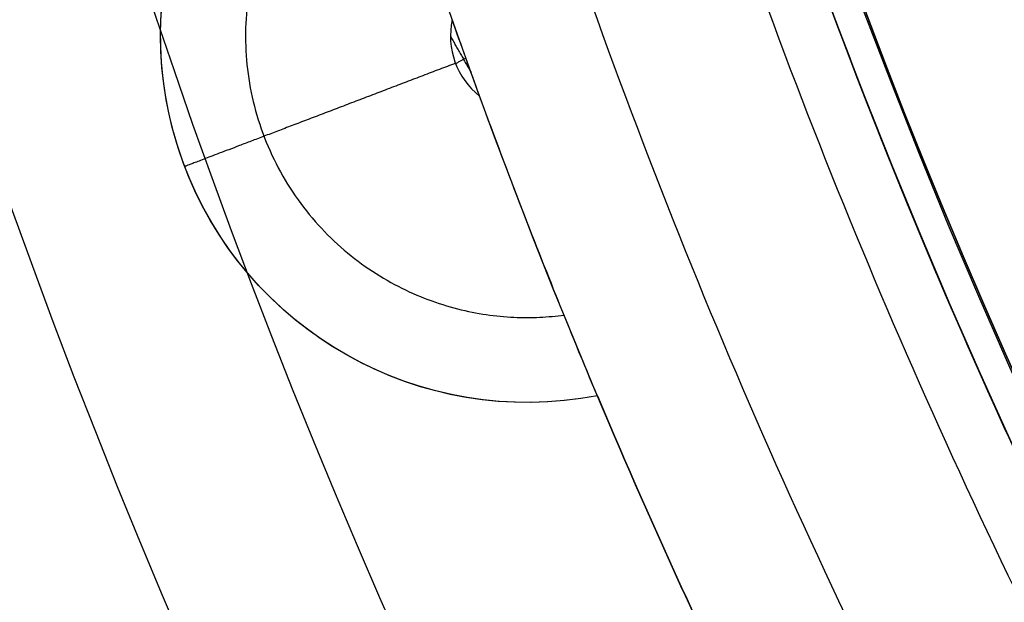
# Model space of a CAD drawing. Header units: millimetres. Extents: x -1649 to 240, y -242 to 238.
# Tile 94 of 256: x -23.28 to -19.89, y -11.47 to -9.46. Entities that reach past the tile are written whole.
import ezdxf

# ---------------------------------------------------------------- set-up
doc = ezdxf.new("R2010")
doc.units = ezdxf.units.MM
for name, color, linetype, true_color in [('BOMBILLA', 7, 'Continuous', 0xfff700), ('NEGRO', 7, 'Continuous', 0x292828), ('PANTALLA', 7, 'Continuous', 0xffffff)]:
    doc.layers.add(name, color=color, linetype=linetype, true_color=true_color)

# ---------------------------------------------------------------- blocks, each defined once
blk = doc.blocks.new('DOME M 29914')
at = {"layer": 'BOMBILLA', "extrusion": (0, 0, -1)}
blk.add_arc((-12.50152331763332, -0.01811837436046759, -330.6345638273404), 24.05871559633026, 180.8118392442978, 0.8118392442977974, dxfattribs=at)
at = {"layer": 'NEGRO', "extrusion": (0, 0, -1)}
for centre, radius, start, end in [((-12.49999999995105, -1.341600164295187e-10, -253.25), 211.4999999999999, 292.5907274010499, 112.5907273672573), ((-12.49999999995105, -1.341600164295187e-10, -253.5), 210, 329.857864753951, 149.8578647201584), ((-12.49999999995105, -1.341600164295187e-10, -253.25), 210.4999999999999, 292.5907274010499, 112.5907273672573), ((-12.49999999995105, -1.341600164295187e-10, -253.5), 206, 329.857864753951, 149.8578647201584), ((-12.49999999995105, -1.341600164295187e-10, -247), 199.5, 292.5907274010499, 112.5907273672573), ((-12.49999999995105, -1.341500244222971e-10, -258.5), 211.5, 292.590727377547, 112.5907273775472), ((-12.49999999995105, -1.341506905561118e-10, -248), 210.5, 292.590727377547, 112.5907273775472), ((-12.49999999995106, -1.341466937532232e-10, -258.4999999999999), 210.5, 292.5907273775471, 112.5907273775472), ((-12.49999999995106, -1.341513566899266e-10, -247.5), 199.5, 292.5907273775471, 112.5907273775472), ((-12.49999999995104, -1.341606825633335e-10, -259.5), 210, 329.8578647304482, 149.8578647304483), ((-12.49999999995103, -1.341431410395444e-10, -259.5), 206, 329.8578647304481, 149.8578647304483), ((-12.49999999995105, -1.341600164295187e-10, -253.25), 211.4999999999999, 112.5907273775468, 292.5907274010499), ((-12.49999999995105, -1.341950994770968e-10, -248), 211.5, 112.5907273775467, 292.5907273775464), ((-12.49999999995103, -1.341977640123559e-10, -258.4999999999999), 211.5, 112.5907273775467, 292.5907273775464), ((-12.49999999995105, -1.341600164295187e-10, -253.25), 210.4999999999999, 112.5907273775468, 292.5907274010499), ((-12.49999999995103, -1.341911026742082e-10, -258.5), 210.5, 112.5907273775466, 292.5907273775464), ((-12.49999999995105, -1.341600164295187e-10, -247), 199.5, 112.5907273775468, 292.5907274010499), ((-12.49999999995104, -1.341873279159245e-10, -247.5), 199.5, 112.5907273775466, 292.5907273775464), ((-12.49999999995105, -1.341600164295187e-10, -253.5), 210, 149.8578647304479, 329.857864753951), ((-12.49999999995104, -1.341280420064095e-10, -259.5), 210, 149.8578647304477, 329.8578647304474), ((-12.49999999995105, -1.341600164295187e-10, -253.5), 206, 149.8578647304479, 329.857864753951), ((-12.49999999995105, -1.341633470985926e-10, -259.5), 206, 149.8578647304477, 329.8578647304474), ((-12.49999999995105, -1.341600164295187e-10, -265.119279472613), 28.40000000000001, 240.2758230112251, 60.27582303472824), ((-12.49999999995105, -1.3417089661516e-10, -267.119279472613), 28.4, 240.2758230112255, 60.27582301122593), ((-12.49999999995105, -1.341600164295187e-10, -264.369279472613), 26.30000000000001, 240.2758230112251, 60.27582303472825), ((-12.49999999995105, -1.341686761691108e-10, -265.619279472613), 26.3, 240.2758230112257, 60.27582301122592), ((-12.49999999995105, -1.341682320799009e-10, -275.919279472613), 23.1, 240.2758230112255, 60.27582301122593), ((-12.49999999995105, -1.341582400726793e-10, -256.5), 26, 227.962105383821, 47.96210538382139), ((-12.4999999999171, -7.470535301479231e-11, -275.919279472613), 21.85790949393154, 240.2758230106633, 60.27582301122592), ((-12.49999999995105, -1.341600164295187e-10, -273.571862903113), 20.59548659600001, 259.7877403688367, 60.27582302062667), ((-12.49999999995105, -1.341600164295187e-10, -267.568868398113), 20.59548659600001, 260.1318514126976, 60.27582303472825), ((-12.49999999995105, -1.341600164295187e-10, -270.867860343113), 20.59548659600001, 240.2758230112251, 60.27582303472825), ((-12.49999999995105, -1.341631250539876e-10, -252.7), 21.75, 227.962105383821, 47.9621053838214), ((-12.49999999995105, -1.341640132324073e-10, -252.7), 20.95, 227.962105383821, 47.9621053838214), ((-12.49999999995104, -1.341553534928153e-10, -221), 20.94999999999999, 227.9621053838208, 47.9621053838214), ((-12.49999999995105, -1.341600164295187e-10, -280.9500000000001), 19.5, 267.9623252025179, 47.9621054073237), ((-12.49999999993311, -1.141173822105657e-10, -281.3), 19.1499999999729, 227.9621053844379, 47.9621053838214), ((-12.49999999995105, -1.341600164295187e-10, -278.271747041), 19.85, 240.4672693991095, 34.66480464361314), ((-12.49999999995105, -1.341600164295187e-10, -275.271747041), 19.85, 240.4672693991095, 34.66480464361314), ((-12.49999999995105, -1.341600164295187e-10, -272.271747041), 19.85, 240.4672693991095, 34.66480464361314), ((-12.49999999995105, -1.341600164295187e-10, -269.271747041), 19.85, 240.4672693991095, 34.66480464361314), ((-12.49999999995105, -1.341600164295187e-10, -266.271747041), 19.85, 240.4672693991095, 34.66480464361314), ((-12.49999999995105, -1.341600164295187e-10, -263.271747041), 19.85, 240.4672693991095, 34.66480464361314), ((-12.49999999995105, -1.341600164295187e-10, -260.271747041), 19.85, 240.4672693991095, 34.66480464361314), ((-12.49999999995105, -1.341600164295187e-10, -257.271747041), 19.85, 240.4672693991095, 34.66480464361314), ((-12.49999999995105, -1.341600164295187e-10, -254.271747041), 19.85, 240.4672693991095, 34.66480464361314), ((-12.49999999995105, -1.341600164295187e-10, -251.271747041), 19.85, 240.4672693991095, 34.66480464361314), ((-12.49999999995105, -1.341600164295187e-10, -248.271747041), 19.85, 240.4672693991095, 34.66480464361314), ((-12.49999999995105, -1.341600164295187e-10, -245.271747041), 19.85, 240.4672693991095, 34.66480464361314), ((-12.49999999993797, -1.262969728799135e-10, -242.3), 19.85000000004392, 237.220322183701, 30.95717537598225), ((-12.49999999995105, -1.341600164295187e-10, -258.5), 32.49999999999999, 179.8578647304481, 359.8578647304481), ((-12.49999999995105, -1.341600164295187e-10, -257.5), 32.49999999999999, 179.8578647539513, 359.8578647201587), ((-12.49999999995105, -1.341600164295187e-10, -258.4999999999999), 20.25, 179.8578647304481, 359.8578647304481), ((-12.49999999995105, -1.341600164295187e-10, -257.5), 20.25, 179.8578647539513, 359.8578647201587), ((9.033091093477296, -7.720215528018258, -267.1192794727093), 1.264498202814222, 258.9604553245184, 61.59119070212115), ((9.033091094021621, -7.72021552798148, -270.619279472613), 1.264498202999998, 258.9604553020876, 61.59119072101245), ((9.033091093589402, -7.72021552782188, -274.1192794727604), 1.264498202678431, 258.9604553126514, 60.27582301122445), ((-12.49999999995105, -1.341600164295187e-10, -271.519279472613), 23.10000000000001, 333.377759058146, 337.1738869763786)]:
    blk.add_arc(centre, radius, start, end, dxfattribs=at)
at = {"layer": 'NEGRO'}
for centre, radius, start, end in [((12.49999999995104, -1.341891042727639e-10, 248), 211.5, 67.4092726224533, 247.4092726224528), ((12.49999999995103, -1.341704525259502e-10, 246.5), 210, 67.4092726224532, 247.4092726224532), ((12.49999999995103, -1.341822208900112e-10, 247.5), 210, 67.40927262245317, 210.1421352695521), ((12.49999999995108, -1.341893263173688e-10, 247.5), 210.0000000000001, 67.40927262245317, 210.1421352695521), ((12.49999999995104, -1.341498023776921e-10, 247.5), 206, 30.14213526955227, 210.1421352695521), ((12.49999999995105, -1.341773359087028e-10, 246.5), 199.5, 67.40927262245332, 247.4092726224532), ((12.49999999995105, -1.341449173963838e-10, 248), 210.5, 247.4092726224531, 67.4092726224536), ((12.49999999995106, -1.341553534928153e-10, 246.5), 210, 247.4092726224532, 67.4092726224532), ((12.49999999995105, -1.34168010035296e-10, 246.5), 199.5, 247.4092726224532, 67.4092726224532), ((12.49999999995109, -1.341751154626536e-10, 247.5), 210, 247.4092726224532, 30.14213526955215), ((12.49999999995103, -1.341253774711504e-10, 247.5), 210.0000000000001, 247.4092726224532, 30.14213526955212), ((12.49999999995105, -1.341600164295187e-10, 247.5), 206, 210.1421352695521, 30.14213526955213), ((12.49999999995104, -1.341537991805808e-10, 263.119279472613), 28.40000000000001, 119.7241769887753, 299.7241769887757), ((12.49999999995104, -1.341571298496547e-10, 263.119279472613), 26.30000000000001, 119.7241769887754, 299.7241769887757), ((12.49999999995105, -1.341597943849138e-10, 255.7), 26, 132.0378946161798, 312.0378946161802), ((12.49999999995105, -1.341600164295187e-10, 256.1), 26, 132.0378946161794, 312.0378946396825), ((12.49999999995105, -1.341600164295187e-10, 269.359777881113), 21.85790949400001, 119.7241769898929, 299.724176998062), ((12.49999999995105, -1.341600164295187e-10, 272.359777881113), 21.85790949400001, 119.7241769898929, 299.724176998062), ((12.49999999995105, -1.341600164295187e-10, 274.513097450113), 21.85790949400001, 119.7241769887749, 286.8801097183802), ((12.49999999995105, -1.341617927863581e-10, 256.5), 24.75, 132.0378946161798, 312.0378946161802), ((12.49999999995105, -1.341622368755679e-10, 255.7), 24.75, 132.0378946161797, 312.0378946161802), ((12.49999999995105, -1.341604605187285e-10, 265.619279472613), 20.59548659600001, 119.7241769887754, 299.7241769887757), ((12.49999999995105, -1.341640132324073e-10, 221), 21.75, 132.0378946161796, 312.0378946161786), ((12.49999999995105, -1.341600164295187e-10, 236.85), 21.75, 132.0378946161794, 312.0378946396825), ((12.49999999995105, -1.341600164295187e-10, 236.85), 20.95, 132.0378946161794, 312.0378946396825), ((12.49999999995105, -1.341600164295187e-10, 256.5), 32.49999999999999, 180.1421352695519, 0.1421352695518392), ((12.49999999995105, -1.341600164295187e-10, 256.4999999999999), 20.25, 180.1421352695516, 0.1421352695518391), ((-9.033091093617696, -7.720215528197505, 275.11927947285), 0.2644982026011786, 167.7433691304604, 231.7049847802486), ((12.49999999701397, -1.606265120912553e-09, 267.1192794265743), 23.09999999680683, 202.8261130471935, 206.6222409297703)]:
    blk.add_arc(centre, radius, start, end, dxfattribs=at)
at = {"layer": 'NEGRO', "extrusion": (8.333288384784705e-08, 3.15996931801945e-08, -0.999999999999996)}
blk.add_arc((-12.50002485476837, 9.389313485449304e-06, -275.1192804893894), 23.10000204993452, 339.928356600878, 340.623289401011, dxfattribs=at)
at = {"layer": 'NEGRO'}
for points, weights in [([(93.57808880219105, 194.866481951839, 246.9393398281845), (-296.1548751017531, 357.0226595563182, 246.9393398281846), (-458.3110527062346, -32.71030434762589, 246.9393398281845), (-68.57808880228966, -194.8664819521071, 246.9393398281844)], [0.8164906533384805, 0.2721635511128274, 0.2721635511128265, 0.8164906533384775]), ([(93.3064566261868, 194.2136297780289, 247.6464466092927), (-295.1208029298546, 355.826543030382, 247.6464466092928), (-456.7337161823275, -32.60071652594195, 247.6464466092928), (-68.3064566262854, -194.213629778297, 247.6464466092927)], [0.8164906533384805, 0.2721635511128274, 0.2721635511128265, 0.8164906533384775]), ([(-68.57808880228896, -194.8664819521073, 246.9393398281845), (321.1548751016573, -357.0226595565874, 246.9393398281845), (483.3110527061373, 32.71030434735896, 246.9393398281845), (93.57808880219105, 194.866481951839, 246.9393398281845)], [0.8164906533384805, 0.2721635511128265, 0.2721635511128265, 0.8164906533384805]), ([(-68.3064566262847, -194.2136297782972, 247.6464466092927), (320.1208029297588, -355.8265430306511, 247.6464466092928), (481.7337161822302, 32.600716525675, 247.6464466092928), (93.3064566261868, 194.2136297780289, 247.6464466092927)], [0.8164906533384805, 0.2721635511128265, 0.2721635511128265, 0.8164906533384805]), ([(-2.652660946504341, 16.8063681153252, 254.821320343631), (-36.26539717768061, -13.49895377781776, 254.8213203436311), (-5.960075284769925, -47.11169000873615, 254.8213203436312), (27.65266094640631, -16.80636811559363, 254.8213203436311)], [0.8164906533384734, 0.2721635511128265, 0.2721635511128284, 0.816490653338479]), ([(-2.273865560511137, 16.38623235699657, 255.3870057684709), (-35.04633027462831, -13.1614987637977, 255.3870057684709), (-5.498599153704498, -45.93396347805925, 255.3870057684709), (27.27386556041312, -16.38623235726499, 255.3870057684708)], [0.816490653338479, 0.2721635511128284, 0.2721635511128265, 0.8164906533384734]), ([(-1.573958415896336, 15.60993985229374, 219.2322330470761), (-32.79383812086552, -12.53797697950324, 219.2322330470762), (-4.645921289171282, -43.75785668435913, 219.2322330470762), (26.57395841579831, -15.60993985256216, 219.2322330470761)], [0.816490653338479, 0.2721635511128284, 0.2721635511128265, 0.8164906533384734]), ([(-1.195163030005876, 15.18980409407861, 219.7979184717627), (-31.57477121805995, -12.20052196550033, 219.7979184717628), (-4.184445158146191, -42.58013015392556, 219.7979184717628), (26.19516302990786, -15.18980409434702, 219.7979184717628)], [0.8164906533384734, 0.2721635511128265, 0.2721635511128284, 0.816490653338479]), ([(-9.546855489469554, -6.895556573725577, 274.8263862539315), (-10.66733687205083, -7.593619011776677, 274.8263862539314), (-10.24443565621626, -8.860356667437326, 274.8263862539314), (-8.905793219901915, -8.683445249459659, 274.8263862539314)], [0.8264838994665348, 0.3900524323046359, 0.3813454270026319, 0.8003628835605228]), ([(-9.280242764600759, -7.814424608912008, 275.119279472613), (-9.82761168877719, -8.023070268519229, 275.1192794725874), (-10.21465996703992, -8.170605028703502, 274.7050659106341), (-10.21465996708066, -8.170605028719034, 274.1192794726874)], [0.5769962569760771, 0.4643307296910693, 0.4643307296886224, 0.5769962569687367])]:
    blk.add_rational_spline(points, weights, degree=3, dxfattribs=at)
for points, weights, knots in [([(6.907576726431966, -20.47675540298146, 267.788785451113), (18.72983697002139, -23.70554248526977, 268.038785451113), (27.43717872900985, -15.08155832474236, 268.288785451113), (36.14452048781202, -6.457574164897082, 268.538785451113), (33.02960200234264, 5.39519707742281, 268.788785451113), (29.91468351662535, 17.24796832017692, 269.038785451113), (18.09242327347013, 20.47675540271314, 269.288785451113), (6.270163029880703, 23.70554248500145, 269.538785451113), (-2.437178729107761, 15.08155832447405, 269.788785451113), (-11.14452048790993, 6.457574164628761, 270.038785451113), (-8.029602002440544, -5.39519707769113, 270.288785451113), (-4.914683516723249, -17.24796832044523, 270.538785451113), (6.907576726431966, -20.47675540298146, 270.788785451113), (18.72983697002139, -23.70554248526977, 271.038785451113), (27.43717872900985, -15.08155832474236, 271.288785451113), (36.14452048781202, -6.457574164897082, 271.538785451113), (33.02960200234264, 5.39519707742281, 271.788785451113), (29.91468351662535, 17.24796832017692, 272.038785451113), (18.09242327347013, 20.47675540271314, 272.288785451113), (6.270163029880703, 23.70554248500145, 272.538785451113), (-2.437178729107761, 15.08155832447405, 272.788785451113), (-11.14452048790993, 6.457574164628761, 273.038785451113), (-8.029602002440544, -5.39519707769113, 273.288785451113), (-4.914683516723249, -17.24796832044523, 273.538785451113), (6.907576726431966, -20.47675540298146, 273.788785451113), (18.72983697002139, -23.70554248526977, 274.038785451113), (27.43717872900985, -15.08155832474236, 274.288785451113), (36.14452048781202, -6.457574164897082, 274.538785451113), (33.02960200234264, 5.39519707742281, 274.788785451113), (29.91468351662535, 17.24796832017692, 275.038785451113), (18.09242327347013, 20.47675540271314, 275.288785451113), (12.34638650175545, 22.04606016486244, 275.4102942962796), (6.622775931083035, 20.39683669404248, 275.5505617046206)], [1, 0.866025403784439, 1, 0.866025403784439, 1, 0.866025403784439, 1, 0.866025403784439, 1, 0.866025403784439, 1, 0.866025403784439, 1, 0.866025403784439, 1, 0.866025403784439, 1, 0.866025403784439, 1, 0.866025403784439, 1, 0.866025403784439, 1, 0.866025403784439, 1, 0.866025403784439, 1, 0.866025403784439, 1, 0.866025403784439, 1, 0.9300682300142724, 0.9331421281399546], [0, 0, 0, 0.0416666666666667, 0.0416666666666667, 0.0833333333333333, 0.0833333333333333, 0.125, 0.125, 0.166666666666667, 0.166666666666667, 0.208333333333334, 0.208333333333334, 0.25, 0.25, 0.291666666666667, 0.291666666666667, 0.333333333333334, 0.333333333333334, 0.375, 0.375, 0.416666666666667, 0.416666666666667, 0.458333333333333, 0.458333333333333, 0.5, 0.5, 0.541666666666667, 0.541666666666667, 0.583333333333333, 0.583333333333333, 0.625, 0.625, 0.646749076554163, 0.646749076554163, 0.646749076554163]), ([(6.907576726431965, -20.47675540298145, 265.680037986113), (18.72983697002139, -23.70554248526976, 265.930037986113), (27.43717872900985, -15.08155832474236, 266.180037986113), (36.14452048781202, -6.457574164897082, 266.430037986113), (33.02960200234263, 5.395197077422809, 266.680037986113), (29.91468351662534, 17.24796832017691, 266.930037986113), (18.09242327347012, 20.47675540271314, 267.180037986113), (6.270163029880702, 23.70554248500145, 267.430037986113), (-2.437178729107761, 15.08155832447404, 267.680037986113), (-11.14452048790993, 6.457574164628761, 267.9300379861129), (-8.029602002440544, -5.39519707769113, 268.180037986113), (-4.914683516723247, -17.24796832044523, 268.430037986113), (6.907576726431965, -20.47675540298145, 268.680037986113), (18.72983697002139, -23.70554248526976, 268.930037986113), (27.43717872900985, -15.08155832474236, 269.180037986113), (36.14452048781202, -6.457574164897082, 269.430037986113), (33.02960200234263, 5.395197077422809, 269.680037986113), (29.91468351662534, 17.24796832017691, 269.930037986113), (18.09242327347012, 20.47675540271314, 270.180037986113), (6.270163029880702, 23.70554248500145, 270.430037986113), (-2.437178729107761, 15.08155832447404, 270.680037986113), (-11.14452048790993, 6.457574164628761, 270.9300379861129), (-8.029602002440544, -5.39519707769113, 271.180037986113), (-4.914683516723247, -17.24796832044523, 271.430037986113), (6.907576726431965, -20.47675540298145, 271.680037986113), (18.72983697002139, -23.70554248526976, 271.930037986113), (27.43717872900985, -15.08155832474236, 272.180037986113), (36.14452048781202, -6.457574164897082, 272.430037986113), (33.02960200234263, 5.395197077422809, 272.680037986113), (29.91468351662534, 17.24796832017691, 272.930037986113), (18.09242327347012, 20.47675540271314, 273.180037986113), (6.270163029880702, 23.70554248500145, 273.430037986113), (-2.437178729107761, 15.08155832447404, 273.680037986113), (-11.14452048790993, 6.457574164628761, 273.9300379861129), (-8.029602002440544, -5.39519707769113, 274.180037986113), (-4.914683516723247, -17.24796832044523, 274.430037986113), (6.907576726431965, -20.47675540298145, 274.680037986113), (18.72983697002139, -23.70554248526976, 274.930037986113), (27.43717872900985, -15.08155832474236, 275.180037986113), (33.52303629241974, -9.053962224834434, 275.3547714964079), (33.72102674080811, -0.4906464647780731, 275.5505846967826)], [1, 0.866025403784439, 1, 0.866025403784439, 1, 0.866025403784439, 1, 0.866025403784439, 1, 0.866025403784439, 1, 0.866025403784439, 1, 0.866025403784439, 1, 0.866025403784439, 1, 0.866025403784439, 1, 0.866025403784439, 1, 0.866025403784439, 1, 0.866025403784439, 1, 0.866025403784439, 1, 0.866025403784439, 1, 0.866025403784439, 1, 0.866025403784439, 1, 0.866025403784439, 1, 0.866025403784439, 1, 0.866025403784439, 1, 0.9024248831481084, 0.946979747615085], [0, 0, 0, 0.0416666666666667, 0.0416666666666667, 0.0833333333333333, 0.0833333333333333, 0.125, 0.125, 0.166666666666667, 0.166666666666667, 0.208333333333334, 0.208333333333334, 0.25, 0.25, 0.291666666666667, 0.291666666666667, 0.333333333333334, 0.333333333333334, 0.375, 0.375, 0.416666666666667, 0.416666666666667, 0.458333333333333, 0.458333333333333, 0.5, 0.5, 0.541666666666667, 0.541666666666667, 0.583333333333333, 0.583333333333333, 0.625, 0.625, 0.666666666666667, 0.666666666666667, 0.708333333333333, 0.708333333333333, 0.75, 0.75, 0.791666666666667, 0.791666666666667, 0.8220129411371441, 0.8220129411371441, 0.8220129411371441]), ([(23.33770145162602, -18.98189755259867, 274.5958667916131), (15.47519105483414, -23.47099249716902, 274.395818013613), (6.74127664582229, -21.08566605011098, 274.216459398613), (-5.432538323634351, -17.76086557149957, 273.9664593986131), (-8.640084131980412, -5.555632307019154, 273.716459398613), (-11.84762994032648, 6.649600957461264, 273.466459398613), (-2.881360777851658, 15.53003374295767, 273.216459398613), (-0.8367582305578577, 17.55506279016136, 273.159451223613), (1.662298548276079, 18.98189755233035, 273.095866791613)], [0.94918348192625, 0.900100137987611, 1, 0.866025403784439, 1, 0.866025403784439, 1, 0.965925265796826, 0.949183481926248], [3.772535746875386, 3.772535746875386, 3.772535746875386, 3.803605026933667, 3.803605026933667, 3.845271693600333, 3.845271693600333, 3.886938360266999, 3.886938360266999, 3.897535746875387, 3.897535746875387, 3.897535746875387]), ([(23.33770145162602, -18.98189755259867, 271.595866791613), (15.47519105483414, -23.47099249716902, 271.3958180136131), (6.74127664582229, -21.08566605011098, 271.216459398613), (-5.432538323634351, -17.76086557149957, 270.9664593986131), (-8.640084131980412, -5.555632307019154, 270.716459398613), (-11.84762994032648, 6.649600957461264, 270.4664593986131), (-2.881360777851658, 15.53003374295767, 270.216459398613), (-0.8367582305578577, 17.55506279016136, 270.159451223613), (1.662298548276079, 18.98189755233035, 270.095866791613)], [0.94918348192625, 0.900100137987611, 1, 0.866025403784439, 1, 0.866025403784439, 1, 0.965925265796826, 0.949183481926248], [4.022535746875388, 4.022535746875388, 4.022535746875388, 4.053605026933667, 4.053605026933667, 4.095271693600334, 4.095271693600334, 4.136938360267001, 4.136938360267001, 4.147535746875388, 4.147535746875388, 4.147535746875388]), ([(1.662298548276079, 18.98189755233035, 267.123688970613), (-0.8367582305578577, 17.55506279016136, 267.187273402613), (-2.881360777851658, 15.53003374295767, 267.244281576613), (-11.84762994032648, 6.649600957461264, 267.494281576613), (-8.640084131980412, -5.555632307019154, 267.744281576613), (-5.432538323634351, -17.76086557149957, 267.9942815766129), (6.74127664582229, -21.08566605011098, 268.244281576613), (15.47519105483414, -23.47099249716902, 268.4236401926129), (23.33770145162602, -18.98189755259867, 268.623688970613)], [0.949183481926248, 0.965925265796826, 1, 0.866025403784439, 1, 0.866025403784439, 1, 0.900100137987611, 0.949183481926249], [0.156069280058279, 0.156069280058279, 0.156069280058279, 0.166666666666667, 0.166666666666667, 0.208333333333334, 0.208333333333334, 0.25, 0.25, 0.281069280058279, 0.281069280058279, 0.281069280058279]), ([(1.662298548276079, 18.98189755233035, 270.123688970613), (-0.8367582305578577, 17.55506279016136, 270.1872734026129), (-2.881360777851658, 15.53003374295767, 270.244281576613), (-11.84762994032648, 6.649600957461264, 270.4942815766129), (-8.640084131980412, -5.555632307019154, 270.744281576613), (-5.432538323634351, -17.76086557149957, 270.9942815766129), (6.74127664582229, -21.08566605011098, 271.244281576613), (15.47519105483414, -23.47099249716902, 271.4236401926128), (23.33770145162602, -18.98189755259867, 271.623688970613)], [0.949183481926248, 0.965925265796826, 1, 0.866025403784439, 1, 0.866025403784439, 1, 0.900100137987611, 0.94918348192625], [0.406069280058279, 0.406069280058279, 0.406069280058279, 0.416666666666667, 0.416666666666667, 0.458333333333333, 0.458333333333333, 0.5, 0.5, 0.53106928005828, 0.53106928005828, 0.53106928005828]), ([(1.662298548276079, 18.98189755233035, 273.123688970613), (-0.8367582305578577, 17.55506279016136, 273.1872734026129), (-2.881360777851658, 15.53003374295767, 273.244281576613), (-11.84762994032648, 6.649600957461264, 273.494281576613), (-8.640084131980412, -5.555632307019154, 273.744281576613), (-5.432538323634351, -17.76086557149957, 273.994281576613), (6.74127664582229, -21.08566605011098, 274.244281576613), (15.47519105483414, -23.47099249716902, 274.4236401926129), (23.33770145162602, -18.98189755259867, 274.623688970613)], [0.949183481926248, 0.965925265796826, 1, 0.866025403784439, 1, 0.866025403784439, 1, 0.900100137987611, 0.94918348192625], [0.656069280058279, 0.656069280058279, 0.656069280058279, 0.666666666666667, 0.666666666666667, 0.708333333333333, 0.708333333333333, 0.75, 0.75, 0.78106928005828, 0.78106928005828, 0.78106928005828]), ([(22.71176041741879, -17.88558126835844, 272.4952017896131), (15.30335626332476, -22.11540456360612, 272.2951530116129), (7.073876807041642, -19.86784475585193, 272.1157943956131), (-4.396828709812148, -16.7350710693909, 271.865794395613), (-7.419119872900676, -5.234761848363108, 271.6157943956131), (-10.44141103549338, 6.265547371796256, 271.365794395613), (-1.992996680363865, 14.63308290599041, 271.1157943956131), (-0.06648196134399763, 16.5411546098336, 271.058786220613), (2.288239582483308, 17.88558126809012, 270.995201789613)], [0.949183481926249, 0.900100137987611, 1, 0.866025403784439, 1, 0.866025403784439, 1, 0.965925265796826, 0.949183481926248], [1.281069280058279, 1.281069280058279, 1.281069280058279, 1.312138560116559, 1.312138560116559, 1.353805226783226, 1.353805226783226, 1.395471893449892, 1.395471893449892, 1.40606928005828, 1.40606928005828, 1.40606928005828]), ([(22.71176041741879, -17.88558126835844, 269.495201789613), (15.30335626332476, -22.11540456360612, 269.295153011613), (7.073876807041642, -19.86784475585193, 269.1157943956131), (-4.396828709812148, -16.7350710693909, 268.865794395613), (-7.419119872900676, -5.234761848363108, 268.6157943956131), (-10.44141103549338, 6.265547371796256, 268.365794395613), (-1.992996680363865, 14.63308290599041, 268.1157943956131), (-0.06648196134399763, 16.5411546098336, 268.0587862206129), (2.288239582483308, 17.88558126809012, 267.9952017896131)], [0.949183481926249, 0.900100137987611, 1, 0.866025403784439, 1, 0.866025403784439, 1, 0.965925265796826, 0.949183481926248], [6.203731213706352, 6.203731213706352, 6.203731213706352, 6.234800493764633, 6.234800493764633, 6.2764671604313, 6.2764671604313, 6.318133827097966, 6.318133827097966, 6.328731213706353, 6.328731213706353, 6.328731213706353]), ([(2.288239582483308, 17.88558126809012, 269.240518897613), (-0.06648196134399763, 16.5411546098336, 269.3041033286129), (-1.992996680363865, 14.63308290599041, 269.3611115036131), (-10.44141103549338, 6.265547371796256, 269.611111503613), (-7.419119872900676, -5.234761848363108, 269.8611115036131), (-4.396828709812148, -16.7350710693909, 270.111111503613), (7.073876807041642, -19.86784475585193, 270.3611115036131), (15.30335626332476, -22.11540456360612, 270.5404701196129), (22.71176041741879, -17.88558126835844, 270.740518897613)], [0.949183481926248, 0.965925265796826, 1, 0.866025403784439, 1, 0.866025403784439, 1, 0.900100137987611, 0.949183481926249], [1.187138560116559, 1.187138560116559, 1.187138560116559, 1.197735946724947, 1.197735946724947, 1.239402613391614, 1.239402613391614, 1.28106928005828, 1.28106928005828, 1.312138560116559, 1.312138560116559, 1.312138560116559]), ([(2.288239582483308, 17.88558126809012, 272.2405188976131), (-0.06648196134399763, 16.5411546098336, 272.3041033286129), (-1.992996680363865, 14.63308290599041, 272.3611115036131), (-10.44141103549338, 6.265547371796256, 272.611111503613), (-7.419119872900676, -5.234761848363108, 272.8611115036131), (-4.396828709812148, -16.7350710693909, 273.111111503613), (7.073876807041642, -19.86784475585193, 273.3611115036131), (15.30335626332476, -22.11540456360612, 273.540470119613), (22.71176041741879, -17.88558126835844, 273.740518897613)], [0.949183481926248, 0.965925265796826, 1, 0.866025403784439, 1, 0.866025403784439, 1, 0.900100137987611, 0.949183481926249], [1.437138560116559, 1.437138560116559, 1.437138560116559, 1.447735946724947, 1.447735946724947, 1.489402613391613, 1.489402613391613, 1.53106928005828, 1.53106928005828, 1.56213856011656, 1.56213856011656, 1.56213856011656]), ([(-0.4988035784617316, -15.97514236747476, 274.919279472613), (-5.71113442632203, -11.73392414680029, 274.757076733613), (-7.419119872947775, -5.234761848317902, 274.6157943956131), (-10.44141103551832, 6.2655473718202, 274.365794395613), (-1.992996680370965, 14.63308290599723, 274.1157943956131), (-0.06648196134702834, 16.5411546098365, 274.058786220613), (2.288239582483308, 17.88558126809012, 273.995201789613)], [0.93569710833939, 0.919602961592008, 1, 0.866025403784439, 1, 0.965925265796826, 0.949183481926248], [2.732886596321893, 2.732886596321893, 2.732886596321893, 2.757890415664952, 2.757890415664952, 2.799557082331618, 2.799557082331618, 2.810154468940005, 2.810154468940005, 2.810154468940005])]:
    blk.add_rational_spline(points, weights, degree=2, knots=knots, dxfattribs=at)
for points in [[(-9.297589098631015, -7.721956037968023, 275.119279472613), (-9.226635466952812, -7.846229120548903, 275.119279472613)], [(-9.244656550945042, -7.796147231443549, 275.119279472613), (-9.279599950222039, -7.816098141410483, 275.119279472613)], [(-10.22939951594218, -8.129851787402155, 274.1192794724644), (-10.22939951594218, -8.129851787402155, 267.119279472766)], [(-81.44199946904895, -154.7123160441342, 0.5), (3.009083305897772, -8.43874992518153, 0.5)], [(3.009083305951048, -8.438749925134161, 13), (-81.44199946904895, -154.7123160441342, 13)], [(-79.94199946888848, -152.1142398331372, 25.49999999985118), (3.009083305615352, -8.438749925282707, 25.50000000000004)], [(-9.479788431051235, -8.903185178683, 274.1192794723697), (-9.479788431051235, -8.903185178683, 267.1192794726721)], [(-8.790956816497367, -8.961314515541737, 267.119279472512), (-8.790956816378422, -8.961314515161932, 274.119279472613)]]:
    blk.add_open_spline(points, degree=1, dxfattribs=at)
blk.add_open_spline([(-8.790956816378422, -8.961314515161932, 274.119279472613), (-8.791017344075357, -8.961170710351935, 274.4027830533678), (-8.840127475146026, -8.846079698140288, 274.6735431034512), (-8.958187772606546, -8.553783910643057, 274.9509462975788), (-9.004541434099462, -8.436922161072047, 275.0208278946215), (-9.098295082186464, -8.193937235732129, 275.1049939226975), (-9.141839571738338, -8.078775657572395, 275.1192794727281), (-9.197003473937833, -7.927801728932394, 275.1192794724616)], degree=3, knots=[3.324252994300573, 3.324252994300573, 3.324252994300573, 3.324252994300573, 3.824252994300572, 3.824252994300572, 4.074252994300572, 4.074252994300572, 4.324252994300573, 4.324252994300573, 4.324252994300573, 4.324252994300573], dxfattribs=at)
at = {"layer": 'PANTALLA', "extrusion": (0, 0, -1)}
for radius in [210, 206]:
    blk.add_arc((-12.49999999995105, -1.341611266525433e-10, -259.5), radius, 59.85786473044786, 239.8578647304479, dxfattribs=at)
at = {"layer": 'PANTALLA'}
for radius in [210, 206]:
    blk.add_arc((12.49999999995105, -1.341600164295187e-10, 259.5), radius, 120.1421352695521, 300.1421352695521, dxfattribs=at)
at = {"layer": 'PANTALLA', "extrusion": (0.864782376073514, 0.5021468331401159, 3.049165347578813e-17)}
for radius in [210, 206]:
    blk.add_arc((-6.276835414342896, 259.5, 10.80977970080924), radius, 0, 180, dxfattribs=at)
at = {"layer": 'PANTALLA', "extrusion": (0.502146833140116, -0.864782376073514, 0)}
for centre, radius, start in [((10.80977970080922, 259.5000000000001, 6.276835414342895), 210, 358.5434189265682), ((10.80977970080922, 259.5000000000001, 6.276835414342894), 206, 358.5151295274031)]:
    blk.add_arc(centre, radius, start, 180, dxfattribs=at)
at = {"layer": 'PANTALLA'}
for points, knots in [([(-152.2349515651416, 130.1303219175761, 254.1619244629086), (-148.4311605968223, 134.9456279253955, 254.1619244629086), (-144.4180670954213, 139.5918377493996, 254.1619244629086), (-135.9963979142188, 148.5192942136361, 254.1619244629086), (-131.5918717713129, 152.7962481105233, 254.1619244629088), (-124.7138543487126, 158.9127901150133, 254.1619244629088), (-122.3769522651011, 160.9009771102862, 254.1619244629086), (-117.6176894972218, 164.7734917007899, 254.1619244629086), (-115.1959005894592, 166.6573540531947, 254.1619244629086), (-111.5026355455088, 169.4024914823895, 254.1619244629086), (-110.2615802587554, 170.3039992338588, 254.1619244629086), (-107.7599337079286, 172.0796504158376, 254.1619244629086), (-106.4994175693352, 172.9537405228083, 254.1619244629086), (-103.9594537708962, 174.6741348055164, 254.1619244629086), (-102.6800823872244, 175.520387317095, 254.1619244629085), (-100.7472989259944, 176.7686126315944, 254.1619244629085), (-100.1007342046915, 177.1811721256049, 254.1619244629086), (-98.8032001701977, 177.9991313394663, 254.1619244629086), (-98.15215282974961, 178.4045800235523, 254.1619244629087), (-97.49894991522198, 178.806420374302, 254.1619244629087), (-96.74110677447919, 179.2726337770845, 254.1619244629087), (-95.98024954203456, 179.7340592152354, 254.1619244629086), (-94.45285327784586, 180.6471250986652, 254.1619244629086), (-93.68619060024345, 181.0988390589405, 254.1619244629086), (-92.91676112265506, 181.5456180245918, 254.1619244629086), (-92.14730831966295, 181.9924105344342, 254.1619244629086), (-91.37496414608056, 182.4343399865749, 254.1619244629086), (-89.82484464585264, 183.3082725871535, 254.1619244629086), (-89.04694384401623, 183.7403460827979, 254.1619244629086), (-88.2664026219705, 184.1674158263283, 254.1619244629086), (-87.59360014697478, 184.5355367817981, 254.1619244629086), (-86.91874742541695, 184.8999885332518, 254.1619244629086), (-85.56516968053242, 185.6214309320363, 254.1619244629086), (-84.88636327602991, 185.9784647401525, 254.1619244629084), (-82.84422539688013, 187.0383287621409, 254.1619244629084), (-81.47507822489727, 187.7299720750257, 254.1619244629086), (-78.72187086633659, 189.0831246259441, 254.1619244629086), (-77.33789335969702, 189.7445932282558, 254.1619244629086), (-74.55568938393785, 191.0370767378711, 254.1619244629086), (-73.15754646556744, 191.6680528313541, 254.1619244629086), (-68.94266623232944, 193.5148800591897, 254.1619244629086), (-66.1060665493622, 194.6843676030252, 254.1619244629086), (-60.38365236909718, 196.8981714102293, 254.1619244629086), (-57.49852536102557, 197.9422217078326, 254.1619244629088), (-48.77692298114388, 200.883796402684, 254.1619244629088), (-42.87909702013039, 202.5890336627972, 254.1619244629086), (-30.95104446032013, 205.4779007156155, 254.1619244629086), (-24.92655343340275, 206.6601414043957, 254.1619244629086), (-18.85895380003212, 207.5767833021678, 254.1619244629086), (-11.78366055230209, 208.6456590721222, 254.1619244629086), (-4.65834489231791, 209.3520919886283, 254.1619244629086), (9.636526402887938, 210.0345393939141, 254.1619244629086), (16.79673406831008, 210.0101076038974, 254.1619244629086), (38.24090065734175, 208.8396227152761, 254.1619244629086), (52.42274021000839, 206.5980561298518, 254.1619244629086), (66.26563000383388, 202.9304363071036, 254.1619244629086), (80.09839053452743, 199.2655001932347, 254.1619244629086), (93.52017523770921, 194.1958114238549, 254.1619244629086), (112.7181359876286, 184.6048689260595, 254.1619244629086), (118.9472309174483, 181.0845643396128, 254.1619244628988), (131.0218246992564, 173.4220559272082, 254.1619244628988), (136.8594390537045, 169.2848555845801, 254.1619244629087), (142.474544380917, 164.8578865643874, 254.1619244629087), (152.8431851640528, 156.6832132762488, 254.1619244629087), (162.4174956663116, 147.5485799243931, 254.1619244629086), (179.722944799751, 127.6022165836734, 254.1619244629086), (187.4154922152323, 116.8349670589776, 254.1619244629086), (194.0456180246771, 105.416761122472, 254.1619244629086), (200.6757438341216, 93.99855518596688, 254.1619244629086), (206.2138776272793, 81.98031812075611, 254.1619244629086), (214.9589424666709, 57.06325928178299, 254.1619244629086), (218.1463719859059, 44.22000264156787, 254.1619244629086), (220.1063333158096, 31.16272319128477, 254.1619244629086), (221.167744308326, 24.09159391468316, 254.1619244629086), (221.8671954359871, 16.9708540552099, 254.1619244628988), (222.5367079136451, 2.68584081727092, 254.1619244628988), (222.5063320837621, -4.469104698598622, 254.1619244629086), (221.3196483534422, -25.89664904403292, 254.1619244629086), (219.0695100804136, -40.06643826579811, 254.1619244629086), (215.3956309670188, -53.89682628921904, 254.1619244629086), (211.7190615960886, -67.73734183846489, 254.1619244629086), (206.6359550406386, -81.16534323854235, 254.1619244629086), (197.0227043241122, -100.369710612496, 254.1619244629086), (193.4946289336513, -106.6004292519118, 254.1619244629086), (185.8159999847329, -118.6771729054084, 254.1619244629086), (181.6704677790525, -124.5153004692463, 254.1619244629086), (177.2349515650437, -130.1303219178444, 254.1619244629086), (173.4311605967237, -134.9456279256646, 254.1619244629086), (169.4180670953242, -139.5918377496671, 254.1619244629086), (160.9963979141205, -148.5192942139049, 254.1619244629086), (156.5918717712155, -152.7962481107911, 254.1619244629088), (149.7138543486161, -158.9127901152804, 254.1619244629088), (147.3769522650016, -160.9009771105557, 254.1619244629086), (142.6176894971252, -164.7734917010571, 254.1619244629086), (140.1959005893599, -166.6573540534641, 254.1619244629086), (136.5026355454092, -169.4024914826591, 254.1619244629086), (135.2615802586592, -170.3039992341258, 254.1619244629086), (132.7599337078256, -172.0796504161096, 254.1619244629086), (131.4994175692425, -172.9537405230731, 254.1619244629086), (128.9594537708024, -174.6741348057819, 254.1619244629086), (127.6800823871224, -175.520387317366, 254.1619244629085), (125.7472989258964, -176.7686126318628, 254.1619244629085), (125.1007342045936, -177.1811721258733, 254.1619244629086), (123.8032001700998, -177.9991313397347, 254.1619244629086), (123.1521528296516, -178.4045800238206, 254.1619244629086), (122.498949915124, -178.8064203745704, 254.1619244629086), (121.7411067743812, -179.2726337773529, 254.1619244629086), (120.9802495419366, -179.7340592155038, 254.1619244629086), (119.4528532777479, -180.6471250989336, 254.1619244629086), (118.6861906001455, -181.0988390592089, 254.1619244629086), (117.9167611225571, -181.5456180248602, 254.1619244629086), (117.147308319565, -181.9924105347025, 254.1619244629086), (116.3749641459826, -182.4343399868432, 254.1619244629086), (114.8248446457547, -183.3082725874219, 254.1619244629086), (114.0469438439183, -183.7403460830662, 254.1619244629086), (113.2664026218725, -184.1674158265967, 254.1619244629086), (112.5936001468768, -184.5355367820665, 254.1619244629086), (111.918747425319, -184.8999885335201, 254.1619244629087), (110.5651696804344, -185.6214309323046, 254.1619244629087), (109.8863632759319, -185.9784647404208, 254.1619244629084), (107.8442253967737, -187.0383287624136, 254.1619244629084), (106.4750782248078, -187.7299720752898, 254.1619244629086), (103.7218708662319, -189.0831246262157, 254.1619244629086), (102.3378933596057, -189.744593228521, 254.1619244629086), (99.55568938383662, -191.037076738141, 254.1619244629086), (98.15754646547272, -191.6680528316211, 254.1619244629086), (93.94266623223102, -193.5148800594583, 254.1619244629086), (91.10606654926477, -194.6843676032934, 254.1619244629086), (85.38365236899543, -196.8981714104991, 254.1619244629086), (82.49852536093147, -197.9422217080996, 254.1619244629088), (73.7769229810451, -200.8837964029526, 254.1619244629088), (67.8790970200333, -202.5890336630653, 254.1619244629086), (55.9510444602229, -205.4779007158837, 254.1619244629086), (49.92655343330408, -206.6601414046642, 254.1619244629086), (43.85895379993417, -207.5767833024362, 254.1619244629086), (36.78366055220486, -208.6456590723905, 254.1619244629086), (29.65834489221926, -209.3520919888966, 254.1619244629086), (15.36347359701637, -210.0345393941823, 254.1619244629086), (8.20326593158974, -210.0101076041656, 254.1619244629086), (-13.24090065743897, -208.8396227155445, 254.1619244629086), (-27.4227402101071, -206.5980561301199, 254.1619244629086), (-41.26563000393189, -202.9304363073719, 254.1619244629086), (-55.0983905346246, -199.2655001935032, 254.1619244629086), (-68.52017523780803, -194.1958114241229, 254.1619244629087), (-87.71813598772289, -184.6048689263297, 254.1619244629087), (-93.94723091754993, -181.0845643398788, 254.1619244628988), (-106.0218246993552, -173.422055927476, 254.1619244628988), (-111.8594390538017, -169.284855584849, 254.1619244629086), (-117.474544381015, -164.8578865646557, 254.1619244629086), (-127.8431851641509, -156.683213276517, 254.1619244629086), (-137.4174956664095, -147.5485799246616, 254.1619244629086), (-154.7229447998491, -127.6022165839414, 254.1619244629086), (-162.4154922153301, -116.8349670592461, 254.1619244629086), (-169.045618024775, -105.4167611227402, 254.1619244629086), (-175.6757438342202, -93.99855518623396, 254.1619244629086), (-181.2138776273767, -81.98031812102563, 254.1619244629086), (-189.9589424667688, -57.06325928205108, 254.1619244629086), (-193.1463719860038, -44.22000264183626, 254.1619244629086), (-195.1063333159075, -31.16272319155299, 254.1619244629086), (-196.1677443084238, -24.09159391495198, 254.1619244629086), (-196.8671954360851, -16.97085405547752, 254.1619244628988), (-197.5367079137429, -2.685840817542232, 254.1619244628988), (-197.5063320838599, 4.469104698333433, 254.1619244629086), (-196.3196483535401, 25.89664904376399, 254.1619244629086), (-194.0695100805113, 40.06643826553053, 254.1619244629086), (-190.3956309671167, 53.8968262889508, 254.1619244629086), (-186.7190615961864, 67.7373418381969, 254.1619244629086), (-181.6359550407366, 81.16534323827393, 254.1619244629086), (-172.0227043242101, 100.3697106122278, 254.1619244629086), (-168.4946289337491, 106.6004292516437, 254.1619244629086), (-160.8159999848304, 118.6771729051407, 254.1619244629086), (-156.6704677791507, 124.5153004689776, 254.1619244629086), (-152.2349515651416, 130.1303219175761, 254.1619244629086)], [0, 0, 0, 0, 18.41104059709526, 18.41104059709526, 36.82208119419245, 36.82208119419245, 46.02649567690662, 46.02649567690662, 55.23091015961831, 55.23091015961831, 59.83297919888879, 59.83297919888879, 64.43504823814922, 64.43504823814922, 69.0371172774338, 69.0371172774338, 71.33810861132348, 71.33810861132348, 73.63915176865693, 73.63915176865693, 73.63915176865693, 76.30845475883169, 76.30845475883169, 78.97783866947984, 78.97783866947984, 78.97783866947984, 81.64714165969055, 81.64714165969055, 84.31652557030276, 84.31652557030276, 84.31652557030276, 86.61741973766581, 86.61741973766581, 88.91836572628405, 88.91836572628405, 93.52044772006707, 93.52044772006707, 98.1225297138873, 98.1225297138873, 102.7246117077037, 102.7246117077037, 111.9290521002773, 111.9290521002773, 121.1334924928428, 121.1334924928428, 139.5445849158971, 139.5445849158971, 157.9556773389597, 157.9556773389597, 157.9556773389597, 179.4340849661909, 179.4340849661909, 200.912492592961, 200.912492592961, 243.8973990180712, 243.8973990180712, 243.8973990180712, 286.8508179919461, 286.8508179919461, 308.3135126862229, 308.3135126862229, 329.776207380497, 329.776207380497, 329.776207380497, 369.4162010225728, 369.4162010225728, 409.0561946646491, 409.0561946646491, 409.0561946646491, 448.696188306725, 448.696188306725, 488.3361819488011, 488.3361819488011, 488.3361819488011, 509.7988766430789, 509.7988766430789, 531.2615713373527, 531.2615713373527, 574.2149903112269, 574.2149903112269, 574.2149903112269, 617.1998967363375, 617.1998967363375, 638.678304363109, 638.678304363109, 660.1567119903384, 660.1567119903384, 660.1567119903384, 678.5677525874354, 678.5677525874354, 696.9787931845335, 696.9787931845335, 706.1832076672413, 706.1832076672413, 715.3876221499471, 715.3876221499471, 719.9896911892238, 719.9896911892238, 724.5917602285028, 724.5917602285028, 729.1938292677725, 729.1938292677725, 731.494820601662, 731.494820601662, 733.7958637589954, 733.7958637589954, 733.7958637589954, 736.4651667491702, 736.4651667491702, 739.1345506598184, 739.1345506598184, 739.1345506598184, 741.8038536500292, 741.8038536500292, 744.4732375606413, 744.4732375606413, 744.4732375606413, 746.774131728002, 746.774131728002, 749.0750777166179, 749.0750777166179, 753.6771597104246, 753.6771597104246, 758.2792417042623, 758.2792417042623, 762.8813236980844, 762.8813236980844, 772.0857640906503, 772.0857640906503, 781.2902044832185, 781.2902044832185, 799.7012969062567, 799.7012969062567, 818.1123893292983, 818.1123893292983, 818.1123893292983, 839.5907969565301, 839.5907969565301, 861.0692045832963, 861.0692045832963, 904.0541110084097, 904.0541110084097, 904.0541110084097, 947.007529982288, 947.007529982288, 968.4702246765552, 968.4702246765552, 989.9329193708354, 989.9329193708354, 989.9329193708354, 1029.572913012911, 1029.572913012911, 1069.212906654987, 1069.212906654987, 1069.212906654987, 1108.852900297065, 1108.852900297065, 1148.49289393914, 1148.49289393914, 1148.49289393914, 1169.955588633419, 1169.955588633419, 1191.418283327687, 1191.418283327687, 1234.371702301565, 1234.371702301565, 1234.371702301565, 1277.356608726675, 1277.356608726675, 1298.835016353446, 1298.835016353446, 1320.313423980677, 1320.313423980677, 1320.313423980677, 1320.313423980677]), ([(-149.0909969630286, 127.655217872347, 254.1619244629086), (-145.365156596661, 132.3715331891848, 254.1619244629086), (-141.434621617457, 136.9224697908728, 254.1619244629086), (-133.1867417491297, 145.6674422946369, 254.1619244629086), (-128.8733509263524, 149.8572858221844, 254.1619244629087), (-122.1379412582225, 155.8497960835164, 254.1619244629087), (-119.8495361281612, 157.797764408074, 254.1619244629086), (-115.1891182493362, 161.5921509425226, 254.1619244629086), (-112.8176637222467, 163.438114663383, 254.1619244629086), (-109.2012051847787, 166.128199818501, 254.1619244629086), (-107.9859664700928, 167.0116582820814, 254.1619244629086), (-105.536372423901, 168.7518204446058, 254.1619244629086), (-104.3020904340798, 169.6084720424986, 254.1619244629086), (-101.8149999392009, 171.2946085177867, 254.1619244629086), (-100.5622658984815, 172.1240429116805, 254.1619244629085), (-98.66973098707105, 173.3475126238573, 254.1619244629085), (-98.03663158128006, 173.7518986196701, 254.1619244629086), (-96.76612162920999, 174.5536704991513, 254.1619244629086), (-96.12863490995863, 174.9511042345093, 254.1619244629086), (-95.48903823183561, 175.3450101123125, 254.1619244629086), (-94.73142274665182, 175.8115997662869, 254.1619244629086), (-93.97073116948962, 176.2733104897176, 254.1619244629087), (-92.44355573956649, 177.1867566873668, 254.1619244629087), (-91.67694340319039, 177.6385685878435, 254.1619244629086), (-90.90751194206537, 178.0853487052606, 254.1619244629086), (-90.13805623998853, 178.5321428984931, 254.1619244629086), (-89.3656519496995, 178.9739800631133, 254.1619244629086), (-87.81531161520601, 179.8475323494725, 254.1619244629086), (-87.03724514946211, 180.2793205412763, 254.1619244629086), (-86.25649093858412, 180.7060055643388, 254.1619244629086), (-85.59732444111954, 181.0662424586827, 254.1619244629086), (-84.93615462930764, 181.422889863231, 254.1619244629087), (-83.61003127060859, 182.1288859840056, 254.1619244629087), (-82.9449982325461, 182.478276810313, 254.1619244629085), (-80.94431121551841, 183.5154566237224, 254.1619244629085), (-79.60297455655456, 184.1923022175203, 254.1619244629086), (-76.90572909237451, 185.5165160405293, 254.1619244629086), (-75.54990104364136, 186.1638446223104, 254.1619244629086), (-72.82432139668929, 187.4287125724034, 254.1619244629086), (-71.45465140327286, 188.046214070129, 254.1619244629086), (-67.3256565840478, 189.8536244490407, 254.1619244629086), (-64.5469222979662, 190.9981830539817, 254.1619244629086), (-58.9413591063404, 193.1648683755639, 254.1619244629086), (-56.1152016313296, 194.1867355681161, 254.1619244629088), (-47.57201051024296, 197.0659382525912, 254.1619244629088), (-41.79501502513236, 198.7352052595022, 254.1619244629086), (-30.1115958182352, 201.5635938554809, 254.1619244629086), (-24.21077317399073, 202.7213595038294, 254.1619244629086), (-18.26778639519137, 203.6193710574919, 254.1619244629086), (-11.32705264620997, 204.6681465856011, 254.1619244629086), (-4.337234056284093, 205.3613552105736, 254.1619244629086), (9.68582396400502, 206.0312089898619, 254.1619244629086), (16.70989230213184, 206.0074160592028, 254.1619244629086), (37.74635756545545, 204.8596571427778, 254.1619244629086), (51.65859407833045, 202.6609538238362, 254.1619244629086), (65.23832905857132, 199.0632401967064, 254.1619244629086), (78.80773697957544, 195.46826254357, 254.1619244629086), (91.9740039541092, 190.4952501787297, 254.1619244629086), (110.806487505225, 181.0871015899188, 254.1619244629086), (116.9169976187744, 177.6338775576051, 254.1619244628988), (128.7617233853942, 170.1173580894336, 254.1619244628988), (134.4882043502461, 166.0589709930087, 254.1619244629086), (139.9964106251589, 161.7163264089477, 254.1619244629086), (150.1676004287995, 153.6974069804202, 254.1619244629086), (159.5595835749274, 144.7367955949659, 254.1619244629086), (176.5354653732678, 125.170392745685, 254.1619244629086), (184.081506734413, 114.6082355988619, 254.1619244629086), (190.5853487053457, 103.4075119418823, 254.1619244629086), (197.0891906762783, 92.206788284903, 254.1619244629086), (202.5218252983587, 80.41745476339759, 254.1619244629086), (211.1002617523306, 55.97496897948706, 254.1619244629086), (214.2269331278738, 43.37632500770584, 254.1619244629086), (216.1494988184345, 30.56773757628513, 254.1619244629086), (217.190663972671, 23.63124902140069, 254.1619244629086), (217.8767546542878, 16.6460955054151, 254.1619244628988), (218.5334213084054, 2.63308789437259, 254.1619244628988), (218.5035684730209, -4.385615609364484, 254.1619244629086), (217.3392950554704, -25.40513425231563, 254.1619244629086), (215.1318531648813, -39.30508527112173, 254.1619244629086), (211.5277585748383, -52.87207454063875, 254.1619244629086), (207.9209210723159, -66.44938902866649, 254.1619244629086), (202.9342294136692, -79.62199421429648, 254.1619244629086), (193.5033376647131, -98.46100963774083, 254.1619244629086), (190.0421912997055, -104.573175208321, 254.1619244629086), (182.5092369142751, -116.4200928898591, 254.1619244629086), (178.4423554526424, -122.1470971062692, 254.1619244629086), (174.0909969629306, -127.6552178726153, 254.1619244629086), (170.365156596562, -132.3715331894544, 254.1619244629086), (166.4346216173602, -136.9224697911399, 254.1619244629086), (158.1867417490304, -145.6674422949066, 254.1619244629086), (153.8733509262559, -149.8572858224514, 254.1619244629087), (147.1379412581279, -155.8497960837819, 254.1619244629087), (144.8495361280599, -157.7977644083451, 254.1619244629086), (140.1891182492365, -161.5921509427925, 254.1619244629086), (137.8176637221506, -163.43811466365, 254.1619244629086), (134.20120518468, -166.1281998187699, 254.1619244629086), (132.9859664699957, -167.0116582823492, 254.1619244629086), (130.5363724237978, -168.7518204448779, 254.1619244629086), (129.3020904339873, -169.6084720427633, 254.1619244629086), (126.8149999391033, -171.2946085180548, 254.1619244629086), (125.5622658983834, -172.124042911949, 254.1619244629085), (123.6697309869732, -173.3475126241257, 254.1619244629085), (123.0366315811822, -173.7518986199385, 254.1619244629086), (121.7661216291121, -174.5536704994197, 254.1619244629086), (121.1286349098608, -174.9511042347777, 254.1619244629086), (120.4890382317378, -175.3450101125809, 254.1619244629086), (119.731422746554, -175.8115997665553, 254.1619244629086), (118.9707311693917, -176.273310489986, 254.1619244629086), (117.4435557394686, -177.1867566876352, 254.1619244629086), (116.6769434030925, -177.6385685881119, 254.1619244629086), (115.9075119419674, -178.0853487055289, 254.1619244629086), (115.1380562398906, -178.5321428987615, 254.1619244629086), (114.3656519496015, -178.9739800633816, 254.1619244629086), (112.815311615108, -179.8475323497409, 254.1619244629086), (112.0372451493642, -180.2793205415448, 254.1619244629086), (111.2564909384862, -180.7060055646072, 254.1619244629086), (110.5973244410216, -181.0662424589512, 254.1619244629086), (109.9361546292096, -181.4228898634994, 254.1619244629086), (108.6100312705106, -182.128885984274, 254.1619244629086), (107.9449982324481, -182.4782768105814, 254.1619244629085), (105.9443112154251, -183.5154566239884, 254.1619244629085), (104.6029745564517, -184.192302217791, 254.1619244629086), (101.9057290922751, -185.5165160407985, 254.1619244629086), (100.5499010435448, -186.1638446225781, 254.1619244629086), (97.82432139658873, -187.4287125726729, 254.1619244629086), (96.45465140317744, -188.0462140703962, 254.1619244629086), (92.32565658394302, -189.853624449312, 254.1619244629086), (89.54692229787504, -190.9981830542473, 254.1619244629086), (83.94135910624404, -193.1648683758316, 254.1619244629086), (81.11520163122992, -194.1867355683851, 254.1619244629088), (72.5720105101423, -197.0659382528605, 254.1619244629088), (66.79501502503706, -198.7352052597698, 254.1619244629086), (55.11159581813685, -201.5635938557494, 254.1619244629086), (49.21077317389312, -202.7213595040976, 254.1619244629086), (43.2677863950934, -203.6193710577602, 254.1619244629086), (36.32705264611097, -204.6681465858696, 254.1619244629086), (29.33723405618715, -205.3613552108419, 254.1619244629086), (15.3141760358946, -206.0312089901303, 254.1619244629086), (8.290107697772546, -206.0074160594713, 254.1619244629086), (-12.74635756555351, -204.8596571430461, 254.1619244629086), (-26.65859407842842, -202.6609538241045, 254.1619244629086), (-40.23832905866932, -199.0632401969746, 254.1619244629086), (-53.80773697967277, -195.4682625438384, 254.1619244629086), (-66.97400395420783, -190.4952501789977, 254.1619244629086), (-85.80648750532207, -181.0871015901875, 254.1619244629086), (-91.91699761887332, -177.6338775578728, 254.1619244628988), (-103.7617233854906, -170.1173580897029, 254.1619244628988), (-109.4882043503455, -166.0589709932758, 254.1619244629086), (-114.9964106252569, -161.716326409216, 254.1619244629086), (-125.1676004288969, -153.6974069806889, 254.1619244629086), (-134.5595835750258, -144.7367955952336, 254.1619244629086), (-151.5354653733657, -125.1703927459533, 254.1619244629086), (-159.081506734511, -114.6082355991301, 254.1619244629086), (-165.5853487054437, -103.4075119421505, 254.1619244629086), (-172.0891906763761, -92.20678828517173, 254.1619244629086), (-177.5218252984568, -80.41745476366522, 254.1619244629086), (-186.1002617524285, -55.97496897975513, 254.1619244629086), (-189.2269331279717, -43.37632500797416, 254.1619244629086), (-191.1494988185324, -30.56773757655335, 254.1619244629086), (-192.190663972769, -23.63124902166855, 254.1619244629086), (-192.8767546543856, -16.64609550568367, 254.1619244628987), (-193.5334213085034, -2.633087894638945, 254.1619244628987), (-193.5035684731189, 4.385615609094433, 254.1619244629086), (-192.3392950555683, 25.40513425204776, 254.1619244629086), (-190.1318531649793, 39.30508527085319, 254.1619244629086), (-186.5277585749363, 52.87207454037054, 254.1619244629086), (-182.9209210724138, 66.4493890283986, 254.1619244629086), (-177.9342294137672, 79.62199421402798, 254.1619244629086), (-168.50333766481, 98.46100963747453, 254.1619244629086), (-165.0421912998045, 104.5731752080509, 254.1619244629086), (-157.509236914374, 116.4200928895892, 254.1619244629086), (-153.4423554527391, 122.1470971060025, 254.1619244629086), (-149.0909969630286, 127.655217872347, 254.1619244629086)], [0, 0, 0, 0, 18.03300776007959, 18.03300776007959, 36.0660155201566, 36.0660155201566, 45.08143953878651, 45.08143953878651, 54.0968635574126, 54.0968635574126, 58.60444060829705, 58.60444060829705, 63.11201765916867, 63.11201765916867, 67.61959471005, 67.61959471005, 69.87334106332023, 69.87334106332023, 72.12713802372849, 72.12713802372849, 72.12713802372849, 74.79645142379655, 74.79645142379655, 77.46584892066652, 77.46584892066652, 77.46584892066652, 80.13516232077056, 80.13516232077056, 82.8045598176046, 82.8045598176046, 82.8045598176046, 85.05821128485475, 85.05821128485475, 87.31191335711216, 87.31191335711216, 91.81950305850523, 91.81950305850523, 96.32709275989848, 96.32709275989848, 100.8346824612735, 100.8346824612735, 109.8501317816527, 109.8501317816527, 118.865581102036, 118.865581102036, 136.8986394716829, 136.8986394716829, 154.931697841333, 154.931697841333, 154.931697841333, 176.0017276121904, 176.0017276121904, 197.0717573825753, 197.0717573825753, 239.2393766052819, 239.2393766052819, 239.2393766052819, 281.3748936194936, 281.3748936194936, 302.4289036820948, 302.4289036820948, 323.482913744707, 323.482913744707, 323.482913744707, 362.3678861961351, 362.3678861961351, 401.2528586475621, 401.2528586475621, 401.2528586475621, 440.1378310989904, 440.1378310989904, 479.0228035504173, 479.0228035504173, 479.0228035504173, 500.0768136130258, 500.0768136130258, 521.130823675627, 521.130823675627, 563.2663406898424, 563.2663406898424, 563.2663406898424, 605.4339599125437, 605.4339599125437, 626.5039896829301, 626.5039896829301, 647.5740194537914, 647.5740194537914, 647.5740194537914, 665.6070272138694, 665.6070272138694, 683.6400349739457, 683.6400349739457, 692.6554589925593, 692.6554589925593, 701.6708830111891, 701.6708830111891, 706.1784600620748, 706.1784600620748, 710.6860371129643, 710.6860371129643, 715.193614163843, 715.193614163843, 717.4473605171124, 717.4473605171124, 719.7011574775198, 719.7011574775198, 719.7011574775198, 722.3704708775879, 722.3704708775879, 725.0398683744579, 725.0398683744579, 725.0398683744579, 727.709181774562, 727.709181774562, 730.3785792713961, 730.3785792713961, 730.3785792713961, 732.6322307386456, 732.6322307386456, 734.8859328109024, 734.8859328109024, 739.3935225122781, 739.3935225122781, 743.9011122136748, 743.9011122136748, 748.408701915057, 748.408701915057, 757.4241512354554, 757.4241512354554, 766.4396005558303, 766.4396005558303, 784.4726589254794, 784.4726589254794, 802.5057172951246, 802.5057172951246, 802.5057172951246, 823.5757470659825, 823.5757470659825, 844.645776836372, 844.645776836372, 886.8133960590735, 886.8133960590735, 886.8133960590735, 928.9489130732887, 928.9489130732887, 950.0029231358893, 950.0029231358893, 971.0569331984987, 971.0569331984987, 971.0569331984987, 1009.941905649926, 1009.941905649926, 1048.826878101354, 1048.826878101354, 1048.826878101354, 1087.711850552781, 1087.711850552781, 1126.596823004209, 1126.596823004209, 1126.596823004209, 1147.650833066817, 1147.650833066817, 1168.704843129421, 1168.704843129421, 1210.840360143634, 1210.840360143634, 1210.840360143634, 1253.007979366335, 1253.007979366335, 1274.078009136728, 1274.078009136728, 1295.148038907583, 1295.148038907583, 1295.148038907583, 1295.148038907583])]:
    blk.add_open_spline(points, degree=3, knots=knots, dxfattribs=at)

msp = doc.modelspace()

# ---------------------------------------------------------------- block references
at = {"layer": 'BOMBILLA'}
msp.add_blockref('DOME M 29914', (-12.49999999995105, -1.79912270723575, 2.712092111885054), dxfattribs=at)

doc.saveas('drawing.dxf')
